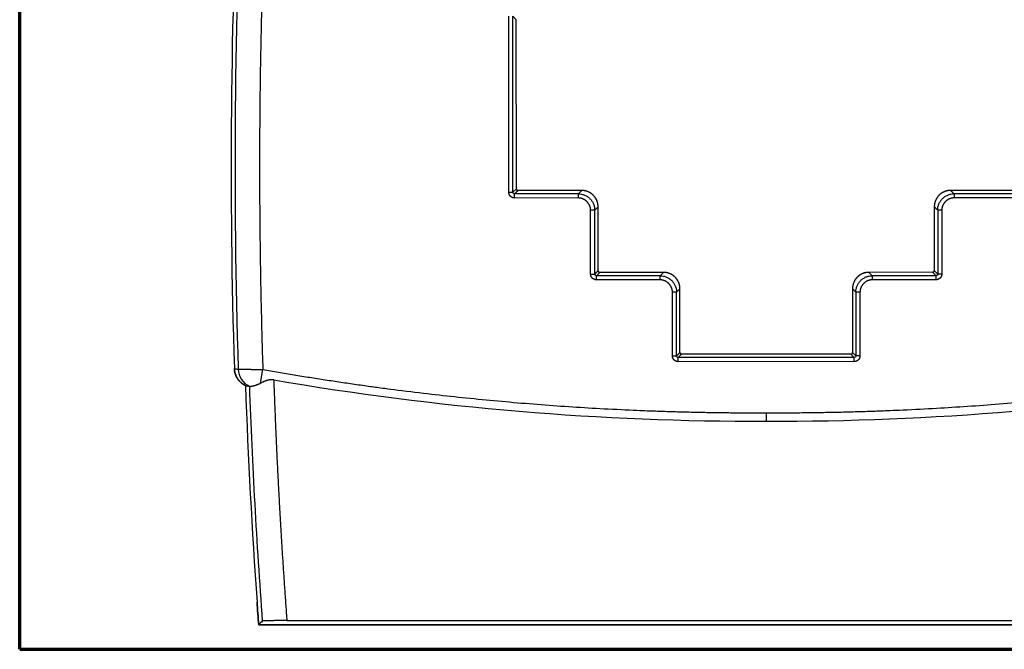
# Model space of a CAD drawing. Header units: millimetres. Extents: x 20 to 400, y 20 to 277.
# Tile 6 of 19: x 116 to 176, y 107 to 146. Entities that reach past the tile are written whole.
import ezdxf

# ---------------------------------------------------------------- set-up
doc = ezdxf.new("R2010")
doc.units = ezdxf.units.MM
doc.layers.add('1', color=7, linetype='Continuous', true_color=0xffffff)

msp = doc.modelspace()

# ---------------------------------------------------------------- linework, layer by layer
at = {"layer": '1', "color": 8, "linetype": 'Continuous', "lineweight": 70}
for q in [(116.25, 189.667), (207.5, 107.333)]:
    msp.add_line((116.25, 107.333), q, dxfattribs=at)
at = {"layer": '1', "color": 18, "linetype": 'Continuous', "lineweight": 25}
for p, q in [((146.146, 135.263), (146.144, 146.017)), ((146.602, 145.81), (146.394, 146.017)), ((146.396, 135.263), (146.394, 146.017)), ((146.604, 135.471), (146.602, 145.81)), ((146.604, 135.471), (146.602, 145.81)), ((146.396, 135.263), (146.604, 135.471)), ((146.146, 135.263), (146.396, 135.263)), ((146.496, 134.913), (146.496, 135.163)), ((150.395, 134.914), (146.496, 134.913)), ((150.603, 135.372), (146.704, 135.371)), ((150.603, 135.372), (146.704, 135.371)), ((150.395, 134.914), (150.395, 135.164)), ((177.046, 135.376), (173.147, 135.375)), ((177.046, 135.376), (173.147, 135.375)), ((173.355, 135.168), (173.355, 134.918)), ((177.254, 134.918), (173.355, 134.918)), ((151.604, 130.47), (151.603, 134.372)), ((172.148, 134.375), (172.148, 130.473)), ((172.148, 134.375), (172.148, 130.473)), ((151.395, 134.164), (151.145, 134.164)), ((151.146, 130.262), (151.145, 134.164)), ((172.606, 134.168), (172.356, 134.168)), ((172.606, 134.168), (172.606, 130.266)), ((151.146, 130.262), (151.396, 130.262)), ((151.704, 130.37), (151.496, 130.162)), ((155.397, 130.16), (151.496, 130.162)), ((151.496, 129.912), (151.496, 130.162)), ((155.604, 130.367), (151.704, 130.37)), ((155.604, 130.367), (151.704, 130.37)), ((155.396, 129.91), (155.397, 130.16)), ((155.397, 130.16), (155.604, 130.367)), ((172.048, 130.373), (168.148, 130.37)), ((172.048, 130.373), (168.148, 130.37)), ((168.148, 130.37), (168.356, 130.162)), ((172.256, 130.166), (168.356, 130.162)), ((168.356, 130.162), (168.356, 129.912)), ((172.256, 130.166), (172.048, 130.373)), ((172.257, 129.916), (172.256, 130.166)), ((172.606, 130.266), (172.356, 130.266)), ((155.396, 129.91), (151.496, 129.912)), ((172.257, 129.916), (168.356, 129.912)), ((156.396, 129.16), (156.146, 129.16)), ((156.147, 125.261), (156.146, 129.16)), ((156.604, 125.469), (156.604, 129.368)), ((167.149, 129.37), (167.15, 125.471)), ((167.149, 129.37), (167.15, 125.471)), ((167.607, 129.162), (167.357, 129.162)), ((167.607, 129.162), (167.607, 125.263)), ((156.147, 125.261), (156.397, 125.261)), ((156.704, 125.369), (156.497, 125.161)), ((167.05, 125.371), (156.704, 125.369)), ((167.05, 125.371), (156.704, 125.369)), ((167.258, 125.163), (167.05, 125.371)), ((167.607, 125.263), (167.357, 125.263)), ((167.258, 125.163), (156.497, 125.161)), ((156.497, 124.911), (156.497, 125.161)), ((167.258, 124.913), (156.497, 124.911)), ((167.258, 124.913), (167.258, 125.163)), ((130.961, 123.592), (131.11, 124.436)), ((132.579, 109.087), (191.18, 109.097)), ((130.858, 108.825), (191.507, 108.835)), ((132.253, 108.825), (130.858, 108.825)), ((180.239, 108.833), (132.253, 108.825))]:
    msp.add_line(p, q, dxfattribs=at)
for centre, radius, start, end in [((513.105, 136.81), 383.933, 177.10828, 181.83826), ((513.105, 136.81), 383.933, 177.10828, 181.83826), ((513.105, 136.81), 383.695, 177.10005, 181.84585), ((506.216, 136.876), 376.405, 182.04415, 184.06118), ((506.216, 136.876), 376.405, 182.04415, 184.06118), ((506.216, 136.876), 376.168, 182.05195, 184.24049), ((161.314, 295.312), 174.039, 260.22823, 270.18548), ((162.38, 295.312), 174.039, 269.83462, 279.79187)]:
    msp.add_arc(centre, radius, start, end, dxfattribs=at)
msp.add_ellipse((130.809, 124.489), major_axis=(0.211, 1.181), ratio=0.999841, start_param=1.779699, end_param=2.875204, dxfattribs=at)
for points, degree in [([(131.403, 156.214), (130.595, 140.331), (131.11, 124.436)], 2), ([(146.604, 135.471), (146.604, 135.43), (146.662, 135.371), (146.704, 135.371)], 2), ([(146.496, 135.163), (146.442, 135.163), (146.396, 135.208), (146.396, 135.263)], 3), ([(146.704, 135.371), (146.496, 135.163)], 1), ([(150.395, 135.164), (149.096, 135.163), (147.796, 135.163), (146.496, 135.163)], 3), ([(150.395, 135.164), (150.603, 135.372)], 1), ([(151.603, 134.372), (151.603, 134.57), (151.451, 134.938), (151.17, 135.219), (150.802, 135.372), (150.603, 135.372)], 2), ([(173.147, 135.375), (172.949, 135.375), (172.581, 135.223), (172.3, 134.942), (172.148, 134.575), (172.148, 134.375)], 2), ([(173.147, 135.375), (173.355, 135.168)], 1), ([(177.254, 135.168), (175.955, 135.168), (174.655, 135.168), (173.355, 135.168)], 3), ([(151.603, 134.372), (151.395, 134.164)], 1), ([(172.356, 134.168), (172.148, 134.375)], 1), ([(151.396, 130.262), (151.396, 131.563), (151.396, 132.863), (151.395, 134.164)], 3), ([(172.356, 134.168), (172.356, 132.867), (172.356, 131.566), (172.356, 130.266)], 3), ([(151.396, 130.262), (151.604, 130.47)], 1), ([(151.496, 130.162), (151.442, 130.162), (151.396, 130.208), (151.396, 130.262)], 3), ([(151.604, 130.47), (151.604, 130.429), (151.662, 130.37), (151.704, 130.37)], 2), ([(156.604, 129.368), (156.604, 129.566), (156.452, 129.933), (156.171, 130.215), (155.803, 130.367), (155.604, 130.367)], 2), ([(168.148, 130.37), (168.05, 130.369), (167.857, 130.331), (167.675, 130.256), (167.511, 130.146), (167.372, 130.007), (167.263, 129.843), (167.187, 129.662), (167.149, 129.468), (167.149, 129.37)], 2), ([(172.048, 130.373), (172.09, 130.374), (172.148, 130.432), (172.148, 130.473)], 2), ([(172.148, 130.473), (172.356, 130.266)], 1), ([(172.356, 130.266), (172.356, 130.211), (172.311, 130.166), (172.256, 130.166)], 3), ([(156.604, 129.368), (156.396, 129.16)], 1), ([(156.397, 125.261), (156.396, 126.561), (156.396, 127.86), (156.396, 129.16)], 3), ([(167.357, 129.162), (167.149, 129.37)], 1), ([(167.357, 129.162), (167.357, 127.862), (167.357, 126.563), (167.357, 125.263)], 3), ([(156.397, 125.261), (156.604, 125.469)], 1), ([(156.497, 125.161), (156.442, 125.161), (156.397, 125.207), (156.397, 125.261)], 3), ([(156.604, 125.469), (156.604, 125.428), (156.663, 125.369), (156.704, 125.369)], 2), ([(167.05, 125.371), (167.091, 125.371), (167.15, 125.429), (167.15, 125.471)], 2), ([(167.15, 125.471), (167.357, 125.263)], 1), ([(167.357, 125.263), (167.358, 125.209), (167.312, 125.163), (167.258, 125.163)], 3), ([(129.369, 124.494), (129.449, 124.479), (129.529, 124.465), (129.609, 124.451)], 3), ([(131.11, 124.436), (138.728, 123.089), (154.142, 121.763), (161.878, 121.788)], 2), ([(161.878, 121.788), (169.613, 121.765), (185.027, 123.097), (192.644, 124.447)], 2), ([(130.051, 123.45), (130.13, 123.436), (130.21, 123.421), (130.289, 123.407)], 3), ([(130.294, 123.405), (130.291, 123.406), (130.289, 123.407), (130.289, 123.407)], 3), ([(131.776, 123.798), (132.033, 116.435), (132.579, 109.087)], 2), ([(130.858, 108.825), (130.823, 109.289), (130.789, 109.754), (130.756, 110.219)], 3), ([(130.756, 110.219), (130.789, 109.754), (130.823, 109.289), (130.858, 108.825)], 3), ([(131.077, 109.061), (131.004, 108.982), (130.931, 108.903), (130.858, 108.825)], 3)]:
    msp.add_open_spline(points, degree=degree, dxfattribs=at)
for points, degree, knots in [([(146.604, 135.471), (146.604, 135.458), (146.607, 135.445), (146.617, 135.42), (146.624, 135.409), (146.643, 135.391), (146.654, 135.383), (146.678, 135.373), (146.691, 135.371), (146.704, 135.371)], 3, [0, 0, 0, 0, 0.25, 0.25, 0.5, 0.5, 0.75, 0.75, 1, 1, 1, 1]), ([(146.496, 134.913), (146.43, 134.913), (146.368, 134.938), (146.302, 134.963), (146.249, 135.015), (146.199, 135.065), (146.171, 135.134), (146.146, 135.195), (146.146, 135.263)], 2, [0, 0, 0, 0.25, 0.25, 0.5, 0.5, 0.75, 0.75, 1, 1, 1]), ([(150.395, 135.164), (150.461, 135.164), (150.526, 135.157), (150.655, 135.132), (150.717, 135.113), (150.838, 135.063), (150.896, 135.032), (151.005, 134.959), (151.056, 134.917), (151.149, 134.825), (151.19, 134.774), (151.263, 134.665), (151.294, 134.607), (151.344, 134.486), (151.363, 134.423), (151.389, 134.295), (151.395, 134.229), (151.395, 134.164)], 3, [0, 0, 0, 0, 0.125, 0.125, 0.25, 0.25, 0.375, 0.375, 0.5, 0.5, 0.625, 0.625, 0.75, 0.75, 0.875, 0.875, 1, 1, 1, 1]), ([(151.145, 134.164), (151.145, 134.31), (151.084, 134.449), (151.026, 134.582), (150.815, 134.793), (150.681, 134.852), (150.542, 134.914), (150.395, 134.914)], 2, [0, 0, 0, 0.25, 0.25, 0.5, 0.75, 0.75, 1, 1, 1]), ([(151.603, 134.372), (151.603, 134.377), (151.603, 134.388), (151.603, 134.405), (151.602, 134.421), (151.601, 134.437), (151.6, 134.454), (151.598, 134.47), (151.597, 134.486), (151.595, 134.502), (151.592, 134.519), (151.59, 134.535), (151.587, 134.551), (151.584, 134.567), (151.581, 134.583), (151.577, 134.599), (151.573, 134.615), (151.569, 134.631), (151.565, 134.646), (151.56, 134.662), (151.555, 134.678), (151.55, 134.693), (151.545, 134.709), (151.539, 134.724), (151.533, 134.739), (151.527, 134.754), (151.521, 134.77), (151.514, 134.784), (151.507, 134.799), (151.5, 134.814), (151.493, 134.829), (151.485, 134.843), (151.477, 134.858), (151.469, 134.872), (151.461, 134.886), (151.452, 134.9), (151.444, 134.914), (151.435, 134.927), (151.425, 134.941), (151.416, 134.954), (151.406, 134.967), (151.396, 134.981), (151.386, 134.993), (151.376, 135.006), (151.366, 135.019), (151.355, 135.031), (151.344, 135.043), (151.333, 135.055), (151.322, 135.067), (151.31, 135.079), (151.299, 135.09), (151.287, 135.102), (151.275, 135.113), (151.262, 135.124), (151.25, 135.134), (151.237, 135.145), (151.225, 135.155), (151.212, 135.165), (151.199, 135.175), (151.186, 135.185), (151.172, 135.194), (151.159, 135.203), (151.145, 135.212), (151.131, 135.221), (151.117, 135.229), (151.103, 135.238), (151.089, 135.246), (151.074, 135.254), (151.06, 135.261), (151.045, 135.269), (151.031, 135.276), (151.016, 135.283), (151.001, 135.289), (150.986, 135.296), (150.971, 135.302), (150.955, 135.308), (150.94, 135.313), (150.925, 135.319), (150.909, 135.324), (150.893, 135.329), (150.878, 135.333), (150.862, 135.338), (150.846, 135.342), (150.83, 135.346), (150.814, 135.349), (150.798, 135.352), (150.782, 135.355), (150.766, 135.358), (150.75, 135.361), (150.734, 135.363), (150.717, 135.365), (150.701, 135.367), (150.685, 135.368), (150.668, 135.369), (150.652, 135.37), (150.636, 135.371), (150.619, 135.371), (150.609, 135.372), (150.603, 135.372)], 3, [0, 0, 0, 0, 0.010417, 0.020835, 0.031252, 0.041669, 0.052086, 0.062503, 0.07292, 0.083337, 0.093754, 0.104171, 0.114588, 0.125005, 0.135422, 0.145839, 0.156256, 0.166673, 0.177089, 0.187506, 0.197923, 0.20834, 0.218756, 0.229173, 0.239589, 0.250006, 0.260423, 0.270839, 0.281256, 0.291672, 0.302089, 0.312505, 0.322922, 0.333338, 0.343755, 0.354171, 0.364587, 0.375004, 0.38542, 0.395837, 0.406253, 0.416669, 0.427086, 0.437502, 0.447918, 0.458335, 0.468751, 0.479167, 0.489584, 0.5, 0.510416, 0.520833, 0.531249, 0.541665, 0.552082, 0.562498, 0.572914, 0.583331, 0.593747, 0.604163, 0.61458, 0.624996, 0.635413, 0.645829, 0.656245, 0.666662, 0.677078, 0.687495, 0.697911, 0.708328, 0.718744, 0.729161, 0.739577, 0.749994, 0.760411, 0.770827, 0.781244, 0.79166, 0.802077, 0.812494, 0.822911, 0.833327, 0.843744, 0.854161, 0.864578, 0.874995, 0.885412, 0.895829, 0.906246, 0.916663, 0.92708, 0.937497, 0.947914, 0.958331, 0.968748, 0.979165, 0.989583, 1, 1, 1, 1]), ([(173.147, 135.375), (173.142, 135.375), (173.131, 135.375), (173.115, 135.375), (173.098, 135.374), (173.082, 135.373), (173.066, 135.372), (173.049, 135.371), (173.033, 135.369), (173.017, 135.367), (173.001, 135.365), (172.985, 135.362), (172.968, 135.359), (172.952, 135.356), (172.936, 135.353), (172.92, 135.349), (172.904, 135.346), (172.889, 135.341), (172.873, 135.337), (172.857, 135.332), (172.842, 135.328), (172.826, 135.322), (172.811, 135.317), (172.795, 135.311), (172.78, 135.306), (172.765, 135.299), (172.75, 135.293), (172.735, 135.286), (172.72, 135.279), (172.705, 135.272), (172.691, 135.265), (172.676, 135.257), (172.662, 135.25), (172.647, 135.241), (172.633, 135.233), (172.619, 135.225), (172.606, 135.216), (172.592, 135.207), (172.578, 135.198), (172.565, 135.188), (172.552, 135.179), (172.539, 135.169), (172.526, 135.159), (172.513, 135.148), (172.501, 135.138), (172.488, 135.127), (172.476, 135.116), (172.464, 135.105), (172.452, 135.094), (172.44, 135.083), (172.429, 135.071), (172.418, 135.059), (172.407, 135.047), (172.396, 135.035), (172.385, 135.022), (172.374, 135.01), (172.364, 134.997), (172.354, 134.984), (172.344, 134.971), (172.335, 134.958), (172.325, 134.945), (172.316, 134.931), (172.307, 134.917), (172.298, 134.903), (172.29, 134.89), (172.282, 134.875), (172.273, 134.861), (172.266, 134.847), (172.258, 134.832), (172.251, 134.818), (172.244, 134.803), (172.237, 134.788), (172.23, 134.773), (172.224, 134.758), (172.218, 134.743), (172.212, 134.728), (172.206, 134.712), (172.201, 134.697), (172.196, 134.681), (172.191, 134.666), (172.186, 134.65), (172.182, 134.634), (172.178, 134.618), (172.174, 134.602), (172.17, 134.587), (172.167, 134.571), (172.164, 134.554), (172.161, 134.538), (172.158, 134.522), (172.156, 134.506), (172.154, 134.49), (172.152, 134.473), (172.151, 134.457), (172.15, 134.441), (172.149, 134.424), (172.148, 134.408), (172.148, 134.392), (172.148, 134.381), (172.148, 134.375)], 3, [0, 0, 0, 0, 0.010417, 0.020835, 0.031252, 0.041669, 0.052086, 0.062503, 0.07292, 0.083337, 0.093754, 0.104171, 0.114588, 0.125005, 0.135422, 0.145839, 0.156256, 0.166673, 0.177089, 0.187506, 0.197923, 0.20834, 0.218756, 0.229173, 0.239589, 0.250006, 0.260423, 0.270839, 0.281256, 0.291672, 0.302089, 0.312505, 0.322922, 0.333338, 0.343755, 0.354171, 0.364587, 0.375004, 0.38542, 0.395837, 0.406253, 0.416669, 0.427086, 0.437502, 0.447918, 0.458335, 0.468751, 0.479167, 0.489584, 0.5, 0.510416, 0.520833, 0.531249, 0.541665, 0.552082, 0.562498, 0.572914, 0.583331, 0.593747, 0.604163, 0.61458, 0.624996, 0.635413, 0.645829, 0.656245, 0.666662, 0.677078, 0.687495, 0.697911, 0.708328, 0.718744, 0.729161, 0.739577, 0.749994, 0.760411, 0.770827, 0.781244, 0.79166, 0.802077, 0.812494, 0.822911, 0.833327, 0.843744, 0.854161, 0.864578, 0.874995, 0.885412, 0.895829, 0.906246, 0.916663, 0.92708, 0.937497, 0.947914, 0.958331, 0.968748, 0.979165, 0.989583, 1, 1, 1, 1]), ([(172.356, 134.168), (172.356, 134.233), (172.362, 134.299), (172.388, 134.427), (172.407, 134.49), (172.457, 134.611), (172.488, 134.669), (172.56, 134.778), (172.602, 134.828), (172.695, 134.921), (172.745, 134.963), (172.854, 135.035), (172.912, 135.066), (173.033, 135.117), (173.096, 135.136), (173.224, 135.161), (173.29, 135.168), (173.355, 135.168)], 3, [0, 0, 0, 0, 0.125, 0.125, 0.25, 0.25, 0.375, 0.375, 0.5, 0.5, 0.625, 0.625, 0.75, 0.75, 0.875, 0.875, 1, 1, 1, 1]), ([(173.355, 134.918), (173.21, 134.918), (173.071, 134.857), (172.938, 134.798), (172.726, 134.587), (172.667, 134.453), (172.605, 134.314), (172.606, 134.168)], 2, [0, 0, 0, 0.25, 0.25, 0.5, 0.75, 0.75, 1, 1, 1]), ([(151.496, 129.912), (151.43, 129.912), (151.367, 129.937), (151.301, 129.963), (151.249, 130.015), (151.198, 130.065), (151.171, 130.133), (151.146, 130.195), (151.146, 130.262)], 2, [0, 0, 0, 0.25, 0.25, 0.5, 0.5, 0.75, 0.75, 1, 1, 1]), ([(151.604, 130.47), (151.604, 130.457), (151.606, 130.444), (151.616, 130.42), (151.624, 130.408), (151.642, 130.39), (151.653, 130.383), (151.678, 130.373), (151.691, 130.37), (151.704, 130.37)], 3, [0, 0, 0, 0, 0.25, 0.25, 0.5, 0.5, 0.75, 0.75, 1, 1, 1, 1]), ([(155.397, 130.16), (155.462, 130.16), (155.527, 130.153), (155.656, 130.128), (155.719, 130.108), (155.839, 130.058), (155.897, 130.027), (156.006, 129.955), (156.057, 129.913), (156.149, 129.82), (156.191, 129.77), (156.264, 129.661), (156.295, 129.603), (156.345, 129.482), (156.364, 129.419), (156.389, 129.291), (156.396, 129.225), (156.396, 129.16)], 3, [0, 0, 0, 0, 0.125, 0.125, 0.25, 0.25, 0.375, 0.375, 0.5, 0.5, 0.625, 0.625, 0.75, 0.75, 0.875, 0.875, 1, 1, 1, 1]), ([(156.604, 129.368), (156.604, 129.373), (156.604, 129.384), (156.603, 129.4), (156.602, 129.417), (156.602, 129.433), (156.6, 129.449), (156.599, 129.466), (156.597, 129.482), (156.595, 129.498), (156.593, 129.514), (156.59, 129.53), (156.587, 129.547), (156.584, 129.563), (156.581, 129.579), (156.578, 129.595), (156.574, 129.611), (156.57, 129.626), (156.565, 129.642), (156.561, 129.658), (156.556, 129.673), (156.551, 129.689), (156.545, 129.704), (156.54, 129.72), (156.534, 129.735), (156.528, 129.75), (156.521, 129.765), (156.515, 129.78), (156.508, 129.795), (156.501, 129.81), (156.493, 129.824), (156.486, 129.839), (156.478, 129.853), (156.47, 129.867), (156.461, 129.881), (156.453, 129.895), (156.444, 129.909), (156.435, 129.923), (156.426, 129.936), (156.417, 129.95), (156.407, 129.963), (156.397, 129.976), (156.387, 129.989), (156.377, 130.002), (156.366, 130.014), (156.356, 130.027), (156.345, 130.039), (156.334, 130.051), (156.322, 130.063), (156.311, 130.074), (156.299, 130.086), (156.287, 130.097), (156.275, 130.108), (156.263, 130.119), (156.251, 130.13), (156.238, 130.14), (156.226, 130.151), (156.213, 130.161), (156.2, 130.17), (156.186, 130.18), (156.173, 130.19), (156.16, 130.199), (156.146, 130.208), (156.132, 130.216), (156.118, 130.225), (156.104, 130.233), (156.09, 130.241), (156.075, 130.249), (156.061, 130.257), (156.046, 130.264), (156.032, 130.271), (156.017, 130.278), (156.002, 130.285), (155.987, 130.291), (155.972, 130.297), (155.956, 130.303), (155.941, 130.309), (155.926, 130.314), (155.91, 130.319), (155.894, 130.324), (155.879, 130.329), (155.863, 130.333), (155.847, 130.337), (155.831, 130.341), (155.815, 130.345), (155.799, 130.348), (155.783, 130.351), (155.767, 130.354), (155.751, 130.357), (155.735, 130.359), (155.719, 130.361), (155.702, 130.363), (155.686, 130.364), (155.67, 130.365), (155.653, 130.366), (155.637, 130.367), (155.621, 130.367), (155.61, 130.367), (155.604, 130.367)], 3, [0, 0, 0, 0, 0.010417, 0.020835, 0.031252, 0.041669, 0.052086, 0.062503, 0.07292, 0.083337, 0.093754, 0.104171, 0.114588, 0.125005, 0.135422, 0.145839, 0.156256, 0.166673, 0.177089, 0.187506, 0.197923, 0.20834, 0.218756, 0.229173, 0.239589, 0.250006, 0.260423, 0.270839, 0.281256, 0.291672, 0.302089, 0.312505, 0.322922, 0.333338, 0.343754, 0.354171, 0.364587, 0.375004, 0.38542, 0.395836, 0.406253, 0.416669, 0.427086, 0.437502, 0.447918, 0.458335, 0.468751, 0.479167, 0.489584, 0.5, 0.510416, 0.520833, 0.531249, 0.541665, 0.552082, 0.562498, 0.572914, 0.583331, 0.593747, 0.604163, 0.61458, 0.624996, 0.635413, 0.645829, 0.656245, 0.666662, 0.677078, 0.687495, 0.697911, 0.708328, 0.718744, 0.729161, 0.739577, 0.749994, 0.76041, 0.770827, 0.781244, 0.79166, 0.802077, 0.812494, 0.822911, 0.833327, 0.843744, 0.854161, 0.864578, 0.874995, 0.885412, 0.895829, 0.906245, 0.916663, 0.92708, 0.937497, 0.947914, 0.958331, 0.968748, 0.979165, 0.989583, 1, 1, 1, 1]), ([(168.148, 130.37), (168.143, 130.37), (168.132, 130.37), (168.117, 130.369), (168.101, 130.368), (168.086, 130.368), (168.07, 130.367), (168.055, 130.365), (168.04, 130.364), (168.024, 130.362), (168.009, 130.36), (167.994, 130.358), (167.979, 130.355), (167.964, 130.352), (167.949, 130.349), (167.934, 130.346), (167.919, 130.343), (167.904, 130.339), (167.89, 130.335), (167.875, 130.331), (167.861, 130.327), (167.846, 130.323), (167.832, 130.318), (167.818, 130.313), (167.804, 130.308), (167.79, 130.303), (167.776, 130.298), (167.762, 130.292), (167.749, 130.286), (167.735, 130.28), (167.722, 130.274), (167.709, 130.268), (167.696, 130.261), (167.683, 130.254), (167.67, 130.247), (167.657, 130.24), (167.644, 130.233), (167.632, 130.226), (167.619, 130.218), (167.607, 130.21), (167.595, 130.202), (167.583, 130.194), (167.571, 130.186), (167.56, 130.178), (167.548, 130.169), (167.537, 130.16), (167.526, 130.152), (167.515, 130.143), (167.504, 130.134), (167.493, 130.124), (167.482, 130.115), (167.472, 130.106), (167.462, 130.096), (167.451, 130.086), (167.4, 130.036), (167.316, 129.933), (167.223, 129.763), (167.163, 129.572), (167.149, 129.438), (167.149, 129.37), (167.149, 129.37)], 3, [0, 0, 0, 0, 0.009948, 0.019877, 0.029787, 0.039677, 0.049547, 0.059398, 0.069229, 0.079041, 0.088833, 0.098606, 0.10836, 0.118093, 0.127808, 0.137503, 0.147178, 0.156834, 0.16647, 0.176087, 0.185684, 0.195262, 0.204821, 0.21436, 0.223879, 0.233379, 0.242859, 0.25232, 0.261762, 0.271184, 0.280586, 0.289969, 0.299333, 0.308677, 0.318001, 0.327306, 0.336592, 0.345858, 0.355104, 0.364331, 0.373539, 0.382727, 0.391896, 0.401045, 0.410174, 0.419285, 0.428375, 0.437447, 0.446498, 0.455531, 0.464543, 0.473537, 0.482511, 0.491465, 0.5004, 0.620157, 0.743324, 0.869901, 0.999888, 1, 1, 1, 1]), ([(167.357, 129.162), (167.357, 129.227), (167.363, 129.293), (167.389, 129.421), (167.408, 129.484), (167.458, 129.605), (167.489, 129.663), (167.561, 129.772), (167.603, 129.822), (167.696, 129.915), (167.746, 129.957), (167.855, 130.029), (167.913, 130.06), (168.034, 130.111), (168.097, 130.13), (168.225, 130.155), (168.29, 130.162), (168.356, 130.162)], 3, [0, 0, 0, 0, 0.125, 0.125, 0.25, 0.25, 0.375, 0.375, 0.5, 0.5, 0.625, 0.625, 0.75, 0.75, 0.875, 0.875, 1, 1, 1, 1]), ([(172.048, 130.373), (172.062, 130.374), (172.075, 130.376), (172.099, 130.386), (172.11, 130.394), (172.128, 130.412), (172.136, 130.423), (172.146, 130.447), (172.148, 130.46), (172.148, 130.473)], 3, [0, 0, 0, 0, 0.25, 0.25, 0.5, 0.5, 0.75, 0.75, 1, 1, 1, 1]), ([(172.606, 130.266), (172.606, 130.2), (172.582, 130.137), (172.556, 130.071), (172.504, 130.019), (172.454, 129.968), (172.385, 129.941), (172.324, 129.916), (172.257, 129.916)], 2, [0, 0, 0, 0.25, 0.25, 0.5, 0.5, 0.75, 0.75, 1, 1, 1]), ([(156.146, 129.16), (156.146, 129.306), (156.085, 129.444), (156.026, 129.577), (155.815, 129.789), (155.682, 129.848), (155.543, 129.91), (155.396, 129.91)], 2, [0, 0, 0, 0.25, 0.25, 0.5, 0.75, 0.75, 1, 1, 1]), ([(168.356, 129.912), (168.21, 129.912), (168.071, 129.851), (167.939, 129.792), (167.727, 129.581), (167.668, 129.447), (167.607, 129.309), (167.607, 129.162)], 2, [0, 0, 0, 0.25, 0.25, 0.5, 0.75, 0.75, 1, 1, 1]), ([(156.497, 124.911), (156.431, 124.911), (156.368, 124.936), (156.302, 124.962), (156.249, 125.014), (156.199, 125.064), (156.171, 125.132), (156.147, 125.194), (156.147, 125.261)], 2, [0, 0, 0, 0.25, 0.25, 0.5, 0.5, 0.75, 0.75, 1, 1, 1]), ([(156.604, 125.469), (156.604, 125.456), (156.607, 125.443), (156.617, 125.419), (156.624, 125.408), (156.643, 125.389), (156.654, 125.382), (156.678, 125.372), (156.691, 125.369), (156.704, 125.369)], 3, [0, 0, 0, 0, 0.25, 0.25, 0.5, 0.5, 0.75, 0.75, 1, 1, 1, 1]), ([(167.05, 125.371), (167.063, 125.371), (167.076, 125.374), (167.1, 125.384), (167.111, 125.391), (167.13, 125.41), (167.137, 125.421), (167.147, 125.445), (167.15, 125.458), (167.15, 125.471)], 3, [0, 0, 0, 0, 0.25, 0.25, 0.5, 0.5, 0.75, 0.75, 1, 1, 1, 1]), ([(167.607, 125.263), (167.607, 125.197), (167.583, 125.134), (167.557, 125.068), (167.505, 125.016), (167.455, 124.965), (167.386, 124.938), (167.325, 124.913), (167.258, 124.913)], 2, [0, 0, 0, 0.25, 0.25, 0.5, 0.5, 0.75, 0.75, 1, 1, 1]), ([(130.051, 123.45), (130.046, 123.452), (130.036, 123.457), (130.022, 123.464), (130.007, 123.472), (129.993, 123.48), (129.979, 123.488), (129.964, 123.496), (129.95, 123.504), (129.937, 123.512), (129.923, 123.521), (129.909, 123.53), (129.896, 123.539), (129.883, 123.548), (129.87, 123.557), (129.857, 123.567), (129.844, 123.576), (129.831, 123.586), (129.819, 123.596), (129.806, 123.606), (129.794, 123.616), (129.782, 123.626), (129.771, 123.636), (129.759, 123.647), (129.747, 123.658), (129.736, 123.668), (129.725, 123.679), (129.714, 123.69), (129.703, 123.701), (129.693, 123.712), (129.682, 123.723), (129.672, 123.735), (129.662, 123.746), (129.652, 123.758), (129.643, 123.769), (129.633, 123.781), (129.624, 123.792), (129.615, 123.804), (129.606, 123.816), (129.597, 123.828), (129.589, 123.84), (129.581, 123.852), (129.572, 123.864), (129.564, 123.876), (129.557, 123.888), (129.549, 123.9), (129.542, 123.912), (129.534, 123.924), (129.527, 123.936), (129.521, 123.948), (129.514, 123.961), (129.507, 123.973), (129.501, 123.985), (129.495, 123.997), (129.489, 124.009), (129.483, 124.021), (129.477, 124.034), (129.472, 124.046), (129.467, 124.058), (129.461, 124.07), (129.457, 124.082), (129.452, 124.094), (129.447, 124.106), (129.443, 124.118), (129.438, 124.13), (129.434, 124.142), (129.43, 124.154), (129.426, 124.166), (129.422, 124.178), (129.419, 124.189), (129.415, 124.201), (129.412, 124.213), (129.409, 124.224), (129.406, 124.236), (129.403, 124.248), (129.4, 124.259), (129.398, 124.27), (129.395, 124.282), (129.393, 124.293), (129.391, 124.304), (129.389, 124.315), (129.387, 124.326), (129.385, 124.337), (129.383, 124.348), (129.381, 124.359), (129.38, 124.37), (129.378, 124.381), (129.377, 124.391), (129.376, 124.402), (129.375, 124.413), (129.374, 124.423), (129.373, 124.433), (129.372, 124.444), (129.371, 124.454), (129.371, 124.464), (129.37, 124.474), (129.37, 124.484), (129.37, 124.491), (129.369, 124.494)], 3, [0, 0, 0, 0, 0.012472, 0.024933, 0.03738, 0.049814, 0.062232, 0.074632, 0.087014, 0.099377, 0.111719, 0.124038, 0.136333, 0.148603, 0.160847, 0.173064, 0.185251, 0.197409, 0.209535, 0.221629, 0.233689, 0.245714, 0.257703, 0.269654, 0.281568, 0.293442, 0.305275, 0.317067, 0.328816, 0.340522, 0.352183, 0.363799, 0.375367, 0.386889, 0.398362, 0.409785, 0.421159, 0.432481, 0.443752, 0.45497, 0.466135, 0.477246, 0.488302, 0.499302, 0.510246, 0.521133, 0.531963, 0.542735, 0.553448, 0.564102, 0.574696, 0.58523, 0.595703, 0.606114, 0.616464, 0.626752, 0.636978, 0.64714, 0.65724, 0.667275, 0.677247, 0.687155, 0.696998, 0.706776, 0.71649, 0.726138, 0.735721, 0.745238, 0.754689, 0.764075, 0.773394, 0.782648, 0.791835, 0.800955, 0.81001, 0.818998, 0.827919, 0.836775, 0.845563, 0.854285, 0.862941, 0.87153, 0.880053, 0.888509, 0.8969, 0.905224, 0.913482, 0.921674, 0.9298, 0.937861, 0.945856, 0.953786, 0.96165, 0.96945, 0.977184, 0.984854, 0.992459, 1, 1, 1, 1]), ([(129.369, 124.494), (129.37, 124.488), (129.37, 124.477), (129.371, 124.461), (129.372, 124.444), (129.373, 124.427), (129.375, 124.41), (129.377, 124.392), (129.379, 124.375), (129.382, 124.357), (129.385, 124.339), (129.388, 124.32), (129.391, 124.302), (129.395, 124.283), (129.399, 124.264), (129.404, 124.246), (129.408, 124.226), (129.414, 124.207), (129.419, 124.188), (129.425, 124.168), (129.432, 124.149), (129.439, 124.129), (129.446, 124.109), (129.454, 124.089), (129.462, 124.069), (129.47, 124.049), (129.48, 124.029), (129.489, 124.009), (129.499, 123.989), (129.51, 123.968), (129.521, 123.948), (129.532, 123.928), (129.544, 123.908), (129.556, 123.888), (129.569, 123.868), (129.583, 123.848), (129.597, 123.829), (129.611, 123.809), (129.626, 123.79), (129.642, 123.77), (129.658, 123.751), (129.674, 123.732), (129.691, 123.714), (129.709, 123.695), (129.727, 123.677), (129.745, 123.659), (129.764, 123.642), (129.784, 123.625), (129.804, 123.608), (129.824, 123.591), (129.845, 123.575), (129.866, 123.559), (129.888, 123.544), (129.91, 123.529), (129.933, 123.515), (129.956, 123.501), (129.979, 123.487), (130.003, 123.474), (130.027, 123.462), (130.043, 123.454), (130.051, 123.45)], 3, [0, 0, 0, 0, 0.012516, 0.025209, 0.03808, 0.051128, 0.064356, 0.077763, 0.091351, 0.10512, 0.119069, 0.133201, 0.147514, 0.16201, 0.176687, 0.191547, 0.206588, 0.221812, 0.237216, 0.252802, 0.268567, 0.284513, 0.300636, 0.316938, 0.333415, 0.350068, 0.366894, 0.383892, 0.40106, 0.418396, 0.435899, 0.453565, 0.471392, 0.489378, 0.50752, 0.525814, 0.544258, 0.562849, 0.581582, 0.600455, 0.619462, 0.638601, 0.657867, 0.677256, 0.696762, 0.716382, 0.736111, 0.755943, 0.775873, 0.795897, 0.816008, 0.836201, 0.856471, 0.876811, 0.897216, 0.91768, 0.938196, 0.958759, 0.979363, 1, 1, 1, 1]), ([(129.609, 124.451), (129.609, 124.451), (129.61, 124.451), (129.61, 124.451), (129.611, 124.451), (129.612, 124.451), (129.614, 124.451), (129.616, 124.451), (129.617, 124.451), (129.62, 124.451), (129.622, 124.451), (129.625, 124.451), (129.628, 124.45), (129.631, 124.45), (129.634, 124.45), (129.638, 124.45), (129.642, 124.45), (129.646, 124.45), (129.65, 124.45), (129.655, 124.45), (129.66, 124.45), (129.665, 124.45), (129.671, 124.45), (129.676, 124.45), (129.682, 124.45), (129.689, 124.45), (129.695, 124.45), (129.702, 124.45), (129.709, 124.45), (129.717, 124.449), (129.724, 124.449), (129.732, 124.449), (129.74, 124.449), (129.749, 124.449), (129.757, 124.449), (129.766, 124.449), (129.776, 124.449), (129.785, 124.449), (129.795, 124.449), (129.805, 124.449), (129.815, 124.448), (129.826, 124.448), (129.837, 124.448), (129.848, 124.448), (129.859, 124.448), (129.871, 124.448), (129.883, 124.448), (129.895, 124.448), (129.908, 124.447), (129.921, 124.447), (129.934, 124.447), (129.947, 124.447), (129.96, 124.447), (129.974, 124.447), (129.988, 124.447), (130.003, 124.447), (130.017, 124.446), (130.032, 124.446), (130.047, 124.446), (130.062, 124.446), (130.077, 124.446), (130.092, 124.446), (130.108, 124.445), (130.124, 124.445), (130.141, 124.445), (130.158, 124.445), (130.176, 124.445), (130.195, 124.445), (130.214, 124.444), (130.233, 124.444), (130.253, 124.444), (130.274, 124.444), (130.296, 124.443), (130.318, 124.443), (130.34, 124.443), (130.363, 124.443), (130.387, 124.443), (130.412, 124.442), (130.437, 124.442), (130.463, 124.442), (130.489, 124.442), (130.517, 124.441), (130.544, 124.441), (130.573, 124.441), (130.602, 124.44), (130.632, 124.44), (130.662, 124.44), (130.693, 124.44), (130.724, 124.439), (130.757, 124.439), (130.79, 124.439), (130.823, 124.438), (130.857, 124.438), (130.892, 124.438), (130.927, 124.437), (130.963, 124.437), (130.999, 124.437), (131.036, 124.436), (131.073, 124.436), (131.098, 124.436), (131.11, 124.436)], 3, [0, 0, 0, 0, 0.008065, 0.016152, 0.024259, 0.032387, 0.040537, 0.048707, 0.056898, 0.06511, 0.073344, 0.081598, 0.089873, 0.09817, 0.106487, 0.114826, 0.123185, 0.131565, 0.139967, 0.148389, 0.156833, 0.165298, 0.173783, 0.18229, 0.190818, 0.199366, 0.207936, 0.216527, 0.225139, 0.233772, 0.242426, 0.251101, 0.259797, 0.268514, 0.277253, 0.286012, 0.294792, 0.303594, 0.312416, 0.32126, 0.330125, 0.339011, 0.347917, 0.356845, 0.365794, 0.374765, 0.383756, 0.392768, 0.401802, 0.410856, 0.419932, 0.429028, 0.438146, 0.447285, 0.456445, 0.465626, 0.474829, 0.484052, 0.493297, 0.502562, 0.511249, 0.520129, 0.5292, 0.538464, 0.54792, 0.557569, 0.567409, 0.577442, 0.587667, 0.598085, 0.608694, 0.619496, 0.63049, 0.641676, 0.653055, 0.664626, 0.676389, 0.688344, 0.700491, 0.712831, 0.725363, 0.738088, 0.751004, 0.764113, 0.777414, 0.790907, 0.804593, 0.818471, 0.832541, 0.846803, 0.861257, 0.875904, 0.890743, 0.905775, 0.920998, 0.936414, 0.952022, 0.967823, 0.983815, 1, 1, 1, 1]), ([(130.294, 123.405), (130.295, 123.405), (130.296, 123.405), (130.298, 123.404), (130.3, 123.404), (130.302, 123.403), (130.305, 123.403), (130.308, 123.402), (130.311, 123.402), (130.314, 123.402), (130.318, 123.402), (130.322, 123.402), (130.326, 123.402), (130.33, 123.402), (130.335, 123.402), (130.34, 123.402), (130.345, 123.403), (130.35, 123.403), (130.356, 123.404), (130.369, 123.405), (130.389, 123.407), (130.422, 123.412), (130.46, 123.419), (130.494, 123.426), (130.52, 123.432), (130.535, 123.436), (130.552, 123.44), (130.569, 123.444), (130.586, 123.449), (130.605, 123.454), (130.624, 123.46), (130.643, 123.466), (130.664, 123.472), (130.685, 123.479), (130.707, 123.486), (130.729, 123.494), (130.752, 123.503), (130.776, 123.511), (130.801, 123.521), (130.826, 123.531), (130.852, 123.542), (130.878, 123.553), (130.905, 123.565), (130.933, 123.578), (130.952, 123.587), (130.961, 123.592)], 3, [0, 0, 0, 0, 0.013624, 0.027188, 0.040712, 0.054213, 0.067709, 0.081218, 0.094758, 0.108347, 0.122002, 0.13574, 0.149578, 0.163535, 0.177626, 0.191868, 0.206279, 0.220874, 0.235671, 0.250686, 0.309484, 0.370306, 0.433778, 0.500453, 0.521517, 0.542824, 0.564381, 0.586196, 0.608273, 0.630619, 0.653237, 0.676132, 0.699309, 0.72277, 0.746518, 0.770556, 0.794885, 0.819506, 0.84442, 0.869626, 0.895125, 0.920914, 0.946992, 0.973355, 1, 1, 1, 1]), ([(131.776, 123.798), (131.771, 123.799), (131.763, 123.8), (131.75, 123.802), (131.737, 123.804), (131.724, 123.805), (131.711, 123.806), (131.698, 123.807), (131.685, 123.808), (131.672, 123.809), (131.659, 123.809), (131.645, 123.809), (131.632, 123.809), (131.619, 123.808), (131.605, 123.808), (131.592, 123.807), (131.579, 123.805), (131.565, 123.804), (131.539, 123.801), (131.501, 123.795), (131.448, 123.784), (131.394, 123.77), (131.336, 123.752), (131.275, 123.73), (131.21, 123.705), (131.154, 123.682), (131.111, 123.662), (131.08, 123.648), (131.05, 123.634), (131.02, 123.62), (130.99, 123.606), (130.971, 123.596), (130.961, 123.592)], 3, [0, 0, 0, 0, 0.014431, 0.02888, 0.043352, 0.057853, 0.072386, 0.086956, 0.101569, 0.116228, 0.130938, 0.145705, 0.160531, 0.175421, 0.190381, 0.205414, 0.220524, 0.235716, 0.250993, 0.307615, 0.368101, 0.432586, 0.501185, 0.575926, 0.659022, 0.750522, 0.791976, 0.833479, 0.875033, 0.916637, 0.958293, 1, 1, 1, 1]), ([(161.878, 121.788), (161.878, 121.699), (161.878, 121.611), (161.878, 121.438), (161.878, 121.354), (161.878, 121.274)], 3, [0, 0, 0, 0, 0.5, 0.5, 1, 1, 1, 1]), ([(132.579, 109.087), (132.53, 109.087), (132.481, 109.087), (132.384, 109.087), (132.336, 109.087), (132.194, 109.086), (132.101, 109.086), (131.988, 109.085), (131.965, 109.085), (131.921, 109.084), (131.899, 109.084), (131.835, 109.084), (131.752, 109.083), (131.673, 109.082), (131.616, 109.081), (131.598, 109.081), (131.561, 109.08), (131.543, 109.08), (131.456, 109.078), (131.394, 109.077), (131.312, 109.075), (131.286, 109.074), (131.239, 109.073), (131.218, 109.072), (131.16, 109.069), (131.131, 109.068), (131.105, 109.066), (131.101, 109.065), (131.093, 109.064), (131.09, 109.064), (131.081, 109.063), (131.078, 109.062), (131.077, 109.061)], 3, [0, 0, 0, 0, 0.0625, 0.0625, 0.125, 0.125, 0.25, 0.25, 0.28125, 0.28125, 0.3125, 0.3125, 0.375, 0.4375, 0.4375, 0.46875, 0.46875, 0.5, 0.5, 0.625, 0.625, 0.6875, 0.6875, 0.75, 0.75, 0.875, 0.875, 0.90625, 0.90625, 0.9375, 0.9375, 1, 1, 1, 1])]:
    msp.add_open_spline(points, degree=degree, knots=knots, dxfattribs=at)

doc.saveas('drawing.dxf')
